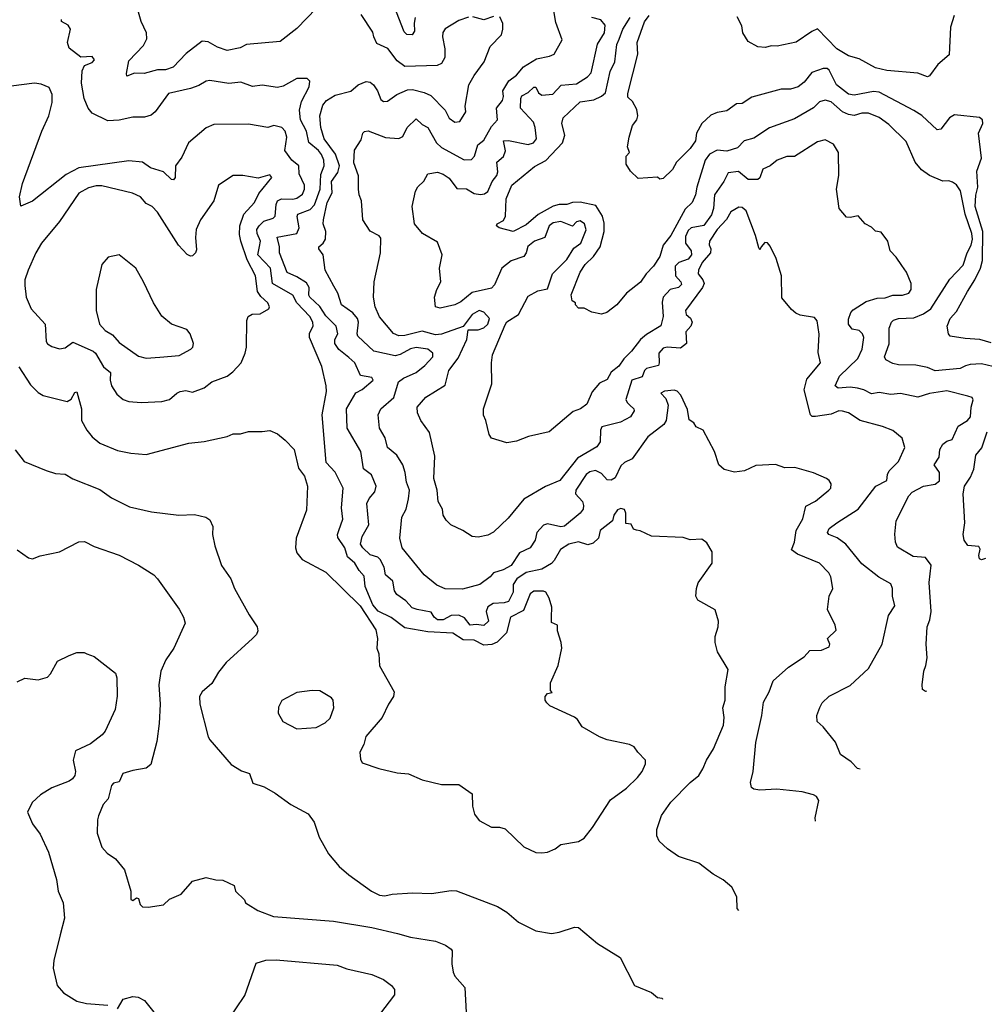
# Model space of a CAD drawing. Extents: x 1771496 to 1971148, y 471553 to 643630.
# Tile 108 of 256: x 1883319 to 1888320, y 498608 to 503714. Entities that reach past the tile are written whole.
import ezdxf

# ---------------------------------------------------------------- set-up
doc = ezdxf.new("R2010")
doc.units = 0

msp = doc.modelspace()

# ---------------------------------------------------------------- linework, layer by layer
at = {"layer": '0CON10XD'}
for points in [[(1887675.3, 499827), (1887661.4, 499831.4), (1887628.8, 499865), (1887574.4, 499904.4), (1887547.3, 499967.3), (1887485, 500046.7), (1887453.8, 500075), (1887452, 500105), (1887466.7, 500146.7), (1887478.3, 500171.7), (1887515, 500205.8), (1887625, 500261.4), (1887719.8, 500350.2), (1887790.5, 500475), (1887823.3, 500625), (1887855.6, 500675), (1887842.9, 500725), (1887843.5, 500765), (1887835, 500789.2), (1887772.6, 500822.6), (1887685, 500892.5), (1887601.5, 500995), (1887556.7, 501026.7), (1887514, 501045), (1887505.8, 501055), (1887515.8, 501075), (1887555, 501105.5), (1887664.8, 501175.2), (1887756.4, 501295), (1887814, 501325), (1887817.1, 501355), (1887826.9, 501375), (1887875, 501422.5), (1887907.3, 501495), (1887894.4, 501544.4), (1887845, 501583.8), (1887792.5, 501605), (1887676.2, 501636.2), (1887615, 501674.3), (1887585, 501684.4), (1887565, 501685.5), (1887525, 501667.5), (1887445, 501655.4), (1887426.4, 501656.4), (1887418.9, 501665), (1887385.4, 501795), (1887399.6, 501850.4), (1887471.2, 501935), (1887457.5, 501987.5), (1887462.7, 502082.7), (1887452.3, 502152.3), (1887438.8, 502168.8), (1887365, 502182), (1887342.7, 502192.7), (1887320.3, 502210.3), (1887270.7, 502270.7), (1887268, 502385), (1887240, 502475), (1887209.7, 502539.7), (1887195, 502556.7), (1887181.7, 502558.3), (1887163.3, 502535), (1887155, 502520), (1887150.5, 502530.5), (1887133.8, 502595), (1887085, 502723.3), (1887065, 502740), (1887047.7, 502742.3), (1887005, 502718), (1886982.7, 502677.3), (1886935.4, 502625), (1886894.8, 502565.2), (1886894, 502546), (1886902.6, 502525), (1886900, 502505), (1886856.6, 502455), (1886837.2, 502415), (1886836.9, 502395), (1886861.1, 502365), (1886867.5, 502345), (1886858.8, 502325), (1886770.9, 502205), (1886774.5, 502185), (1886796.1, 502166.1), (1886804.2, 502145), (1886797.5, 502125), (1886772.3, 502095), (1886776.2, 502035), (1886745, 502011), (1886675, 502015.8), (1886655, 502011.2), (1886632.5, 501985), (1886634.8, 501935), (1886629.8, 501920.2), (1886567.8, 501905), (1886557.5, 501895), (1886545, 501862.5), (1886491.8, 501845), (1886460.8, 501745), (1886468.1, 501728.1), (1886482.5, 501715), (1886503.1, 501695), (1886504.4, 501685), (1886485.7, 501655), (1886433.3, 501626.7), (1886337.2, 501602.8), (1886330.4, 501585), (1886328.9, 501525), (1886311.2, 501498.8), (1886210.7, 501439.3), (1886119.5, 501325), (1886045, 501292.7), (1885932.9, 501227.1), (1885850.6, 501129.4), (1885775, 501057.1), (1885745, 501040), (1885695, 501030), (1885665, 501033.1), (1885615.3, 501065.3), (1885553.8, 501093.8), (1885529.1, 501119.1), (1885514, 501145), (1885510, 501175), (1885488.6, 501215), (1885483.3, 501275), (1885465.5, 501335), (1885470.3, 501449.7), (1885442.8, 501572.8), (1885399.2, 501635), (1885380.8, 501675), (1885379.2, 501705), (1885425, 501755.7), (1885525, 501818), (1885544.2, 501895), (1885591.6, 501958.4), (1885637.1, 502055), (1885644, 502106), (1885695, 502106.2), (1885725, 502116), (1885746.5, 502135), (1885754.4, 502165), (1885725, 502197.5), (1885700, 502205), (1885665, 502184.2), (1885618.1, 502121.9), (1885505, 502082.4), (1885475, 502079.5), (1885405, 502097.8), (1885315.4, 502075.4), (1885284.1, 502074.1), (1885256.9, 502086.9), (1885183.4, 502173.4), (1885162.1, 502225), (1885153.8, 502275), (1885155.7, 502355), (1885190, 502505), (1885190.7, 502580.7), (1885182.3, 502592.3), (1885136.4, 502616.4), (1885098.1, 502675), (1885091.4, 502775), (1885078.6, 502805), (1885074.5, 502834.5), (1885075.4, 502904.6), (1885051.6, 502971.6), (1885053.6, 503036.4), (1885089.1, 503090.9), (1885098, 503125), (1885105.7, 503134.3), (1885125, 503136.9), (1885215, 503102.4), (1885285, 503097.5), (1885305, 503107.8), (1885327.3, 503155), (1885375, 503199.5), (1885405, 503170.7), (1885435, 503154.5), (1885479.5, 503075), (1885505, 503050.2), (1885623.6, 502986.4), (1885661.2, 502988.8), (1885676.7, 503006.7), (1885694.6, 503065), (1885725, 503089.5), (1885765, 503158.9), (1885796.1, 503193.9), (1885790.5, 503255), (1885821.9, 503295), (1885826.9, 503315), (1885823, 503345), (1885854.3, 503395.7), (1885895, 503425.5), (1885930.6, 503469.4), (1885998.7, 503511.3), (1886065, 503524.3), (1886090, 503535), (1886131.7, 503608.3), (1886099.1, 503699.1), (1886071.5, 503851.5)], [(1884857, 503773), (1884755, 503667.5), (1884669.4, 503600.6), (1884495, 503584.4), (1884462.5, 503567.5), (1884395, 503553.1), (1884345, 503570.9), (1884295, 503599.1), (1884265, 503601.5), (1884181, 503539), (1884115, 503467.1), (1884075, 503453.8), (1884033.8, 503453.8), (1883964.4, 503434.4), (1883914.1, 503435.9), (1883875, 503420), (1883872, 503435), (1883885, 503500), (1883960.4, 503579.6), (1883977.5, 503615), (1883975.6, 503645), (1883948.5, 503705), (1883931.1, 503765)], [(1885645, 503726.7), (1885595, 503710), (1885525, 503665.6), (1885513.1, 503646.9), (1885510, 503625), (1885523, 503563), (1885522.2, 503517.8), (1885505, 503485.8), (1885483.4, 503476.6), (1885315, 503470), (1885275, 503500.6), (1885228.1, 503565), (1885170.6, 503590.6), (1885154.7, 503625), (1885149.1, 503649.1), (1885089.8, 503739.8)], [(1885369.6, 503725), (1885363.2, 503695), (1885365.6, 503654.4), (1885354.1, 503635.9), (1885326.3, 503636.3), (1885311.4, 503651.4), (1885271.8, 503751.8)], [(1888355, 502038.9), (1888295.9, 502055.9), (1888221.1, 502061.1), (1888142.2, 502072.2), (1888134, 502085), (1888127.5, 502125), (1888143.2, 502165), (1888175, 502200), (1888231.6, 502305), (1888271.3, 502365), (1888300, 502425), (1888310.3, 502465), (1888311.5, 502615), (1888272.7, 502745), (1888275.6, 502804.4), (1888286.2, 502845), (1888281.2, 502928.8), (1888304.3, 502995), (1888288.9, 503125), (1888312, 503175), (1888310, 503195), (1888295, 503206.2), (1888165, 503221.1), (1888140, 503205), (1888095, 503146), (1888075, 503143.1), (1887995, 503217.5), (1887955, 503242.5), (1887775, 503338.1), (1887745, 503340.8), (1887645, 503322), (1887615, 503328.2), (1887553.8, 503375), (1887515, 503452.2), (1887505, 503460), (1887485, 503460.9), (1887425, 503438.9), (1887385, 503388.8), (1887354, 503366), (1887315, 503353.8), (1887267, 503353), (1887115, 503311.3), (1887065, 503278.9), (1887035, 503277.8), (1886985, 503240.6), (1886935, 503232.7), (1886901.1, 503218.9), (1886855, 503175.8), (1886827.5, 503125), (1886821.9, 503085), (1886795, 503045.6), (1886724.5, 502975.5), (1886702.4, 502937.6), (1886655, 502890), (1886637, 502887), (1886625, 502896.2), (1886525, 502890), (1886485, 502927.5), (1886462.5, 502965), (1886463.6, 503006.4), (1886480, 503025), (1886470, 503055), (1886478.8, 503105), (1886496.2, 503165), (1886518.8, 503195), (1886522.5, 503215), (1886517.6, 503247.6), (1886495, 503290), (1886472, 503312), (1886471.2, 503331.2), (1886522.9, 503535), (1886520, 503595), (1886558.2, 503701.8), (1886581.8, 503735)], [(1888163.8, 503735), (1888144.6, 503675), (1888137.9, 503532.1), (1888078.3, 503481.7), (1888035, 503421.9), (1888025, 503416.9), (1887975, 503436.7), (1887815, 503450.7), (1887754.7, 503464.7), (1887670.9, 503510.9), (1887615, 503525.4), (1887555, 503562.3), (1887455, 503665.8), (1887425, 503652.9), (1887345, 503597.5), (1887245, 503576.7), (1887215, 503578.8), (1887185, 503570), (1887145, 503572.5), (1887095, 503600), (1887067.5, 503645), (1887061.7, 503681.7), (1887038.3, 503728.3)], [(1887046.5, 499094.2), (1887038, 499105), (1887035.8, 499165), (1887011.2, 499215), (1886965, 499254), (1886913.4, 499283.4), (1886839.7, 499339.7), (1886734.3, 499374.3), (1886676.7, 499415), (1886633.3, 499455), (1886621.7, 499481.7), (1886622.5, 499515), (1886646.7, 499586.7), (1886693.8, 499656.2), (1886795, 499759.2), (1886839.2, 499795), (1886860.7, 499829.3), (1886878.5, 499875), (1886916.2, 499933.8), (1886968.3, 500055), (1886971.8, 500095), (1886964.6, 500145), (1886975.5, 500185), (1886976.3, 500253.7), (1886991.2, 500345), (1886936.1, 500436.1), (1886923.8, 500485), (1886923.8, 500515), (1886940, 500565), (1886941.2, 500595), (1886923.6, 500653.6), (1886833.9, 500703.9), (1886823.3, 500725), (1886826.7, 500765), (1886836.1, 500793.9), (1886908, 500895), (1886908.8, 500955), (1886880.9, 501000.9), (1886855, 501019.4), (1886795, 501016), (1886758.8, 501028.8), (1886595, 501036.2), (1886535, 501063.3), (1886515.9, 501065.9), (1886501.4, 501071.4), (1886488, 501098), (1886462, 501102), (1886461.4, 501155), (1886455, 501173.3), (1886435, 501179.2), (1886417.3, 501172.7), (1886398.1, 501145), (1886392.2, 501115), (1886328.6, 501065), (1886320, 501025), (1886291.3, 500998.7), (1886265, 500990), (1886215, 501006.2), (1886165, 500993.4), (1886122.8, 500967.2), (1886090.2, 500909.8), (1886075, 500894.5), (1886024.8, 500865.2), (1885945, 500847), (1885895.8, 500814.2), (1885876.2, 500785), (1885877.2, 500745), (1885852.3, 500697.7), (1885830.5, 500689.5), (1885773.9, 500686.1), (1885745, 500670), (1885736.5, 500645), (1885749.3, 500595), (1885725, 500572.6), (1885685, 500578.3), (1885654, 500574), (1885625, 500611.4), (1885595, 500626.1), (1885555, 500624.4), (1885515, 500601.3), (1885485, 500602.4), (1885467.8, 500615), (1885451.5, 500641.5), (1885378.8, 500655), (1885354, 500664), (1885321, 500701), (1885273.4, 500733.4), (1885262.3, 500752.3), (1885252.6, 500802.6), (1885214.6, 500835), (1885207.8, 500875), (1885186.8, 500915), (1885175, 500926.2), (1885135, 500938.9), (1885097.1, 500975), (1885086.2, 500995), (1885095, 501034.2), (1885129.6, 501095), (1885117.8, 501205), (1885129.8, 501230.2), (1885160.4, 501265), (1885166.9, 501295), (1885143.4, 501353.4), (1885100.8, 501385), (1885088.1, 501475), (1885016, 501595), (1885013.8, 501695), (1885060.7, 501779.3), (1885095, 501795.5), (1885152, 501845), (1885145, 501858), (1885085, 501869.5), (1885055.5, 501935), (1885025, 501961.2), (1884973.3, 502003.3), (1884952.2, 502035), (1884952.5, 502055), (1884967.5, 502085), (1884960, 502125), (1884905, 502178.3), (1884875, 502226.5), (1884823.3, 502275), (1884817.6, 502285), (1884820.3, 502325), (1884805, 502348.7), (1884755, 502380.7), (1884705, 502402.5), (1884665.4, 502505), (1884665.3, 502535), (1884653.7, 502586.3), (1884754.7, 502605.3), (1884767.7, 502635), (1884756.4, 502693.6), (1884760, 502705), (1884825, 502728.9), (1884846.7, 502753.3), (1884875.8, 502835), (1884879.9, 502910.1), (1884896.6, 502955), (1884895.9, 502985), (1884883.3, 503015), (1884868.4, 503035), (1884817.3, 503077.3), (1884805.2, 503135), (1884773.8, 503195), (1884769.1, 503245), (1884780, 503290), (1884820, 503365), (1884823.1, 503395), (1884808.7, 503408.7), (1884755, 503408.2), (1884685, 503368.1), (1884655, 503361.1), (1884575, 503373.3), (1884525, 503367.1), (1884465, 503390), (1884403, 503383), (1884305, 503397.8), (1884285, 503394.4), (1884247.6, 503372.4), (1884203.4, 503356.6), (1884089.8, 503330.2), (1884021.9, 503235), (1884001.1, 503218.9), (1883965, 503208.5), (1883905, 503207.5), (1883835, 503192.9), (1883775, 503189.1), (1883695, 503228.1), (1883673.6, 503255), (1883652.9, 503305), (1883640, 503385), (1883642.1, 503447.9), (1883654, 503476), (1883695, 503491.2), (1883706, 503505), (1883695, 503523.3), (1883635, 503520), (1883575.9, 503565.9), (1883566.2, 503595), (1883582.5, 503665), (1883570, 503685), (1883536, 503705), (1883536, 503715)], [(1887444.3, 499557.8), (1887443.1, 499575), (1887461.2, 499665), (1887448.9, 499685), (1887434.7, 499694.7), (1887375, 499710), (1887243.2, 499723.2), (1887155, 499718.6), (1887125, 499723.8), (1887112.3, 499732.3), (1887108.3, 499758.3), (1887121.4, 499815), (1887135.7, 499965), (1887166.7, 500105), (1887174.6, 500175.4), (1887205, 500228), (1887224.4, 500285), (1887305, 500357.1), (1887385, 500410), (1887415, 500442), (1887475.6, 500444.4), (1887515, 500461.2), (1887518.8, 500475), (1887506.2, 500505), (1887551.7, 500548.3), (1887546.7, 500575), (1887506, 500655), (1887516, 500725), (1887534, 500765), (1887523.1, 500825), (1887513.1, 500845), (1887465, 500895.7), (1887351.9, 500941.9), (1887320, 500965), (1887335.7, 501005), (1887344.5, 501065), (1887378.5, 501125), (1887395, 501192), (1887445, 501216.7), (1887514.2, 501275), (1887524.2, 501285), (1887525, 501307.5), (1887516, 501325), (1887501.2, 501335), (1887433.8, 501363.8), (1887337.7, 501392.3), (1887285, 501390.8), (1887237.3, 501407.3), (1887135, 501401.4), (1887075.8, 501374.2), (1887025, 501366.7), (1886971.7, 501381.7), (1886943.3, 501405), (1886920, 501475), (1886862.5, 501585), (1886825, 501602.5), (1886813, 501623), (1886789.3, 501639.3), (1886781.7, 501691.7), (1886746.1, 501766.1), (1886727.3, 501787.3), (1886712.3, 501792.3), (1886661.7, 501788.3), (1886643, 501777), (1886668.7, 501748.7), (1886680, 501715), (1886669.4, 501635), (1886658.1, 501615), (1886575, 501550.6), (1886494.1, 501435.9), (1886455, 501417.1), (1886435, 501400), (1886405, 501337.5), (1886385, 501325.4), (1886365, 501327.5), (1886335, 501360.9), (1886303.6, 501376.4), (1886275, 501369.2), (1886255, 501355.4), (1886201.9, 501275), (1886199.5, 501255), (1886235.9, 501215.9), (1886242.5, 501195), (1886240, 501175), (1886225, 501154.3), (1886143.2, 501086.8), (1886125, 501084), (1886055, 501099.7), (1886035, 501092.9), (1886000.5, 501055), (1885991.2, 501015), (1885965.5, 500975), (1885910.3, 500949.7), (1885866.1, 500883.9), (1885825, 500861), (1885775, 500845.6), (1885757.5, 500825), (1885705, 500784.5), (1885615, 500760), (1885525, 500763.1), (1885482, 500782), (1885415, 500835.7), (1885301.9, 500975), (1885290, 501025), (1885299.1, 501135), (1885321.6, 501175), (1885335, 501228.8), (1885339.4, 501275), (1885323.6, 501315), (1885317.6, 501365), (1885305.4, 501405), (1885274.4, 501455), (1885225.7, 501495), (1885213.1, 501545), (1885184.1, 501595), (1885177.3, 501665), (1885190.6, 501695), (1885257.9, 501755), (1885283.3, 501835), (1885309.1, 501855), (1885373.6, 501885), (1885419.9, 501920.1), (1885460, 501965), (1885460, 501985), (1885435, 502005.5), (1885375, 502013.2), (1885345, 502007.6), (1885292, 501978), (1885265, 501970.2), (1885154, 501994), (1885072.1, 502072.1), (1885068.4, 502085), (1885075.3, 502145), (1885070, 502165), (1885045, 502193.1), (1884986.5, 502235), (1884968.2, 502295), (1884948, 502332), (1884901.8, 502415), (1884892.2, 502495), (1884868.7, 502525), (1884870.3, 502535), (1884892.7, 502555), (1884903.6, 502575), (1884905.5, 502615.5), (1884891.9, 502655), (1884893.2, 502675), (1884912, 502765), (1884938.3, 502815), (1884936, 502875), (1884968.7, 502921.3), (1884976.1, 502955), (1884956.6, 503016.6), (1884898, 503095), (1884880, 503155), (1884875.3, 503214.7), (1884889.5, 503270.5), (1884909.4, 503295), (1884955, 503321.5), (1885035, 503343.8), (1885072.7, 503375), (1885115, 503393.8), (1885135, 503390), (1885152.7, 503375), (1885174.1, 503344.1), (1885190.3, 503300.3), (1885205, 503289.2), (1885225, 503291.4), (1885274.7, 503325.3), (1885329.8, 503350.2), (1885355, 503350.8), (1885415, 503335.4), (1885449.9, 503319.9), (1885523.8, 503243.8), (1885545, 503203.3), (1885575, 503182), (1885600, 503185), (1885630.8, 503235), (1885627.5, 503265), (1885647.5, 503375), (1885674, 503425), (1885727.5, 503495), (1885758.6, 503575), (1885815.8, 503635), (1885824, 503665), (1885823.9, 503693.9), (1885807.7, 503727.7)], [(1888019.4, 500231.1), (1888015, 500230), (1888000, 500240), (1887998, 500265), (1888005.8, 500335), (1888015.7, 500365), (1888022.9, 500405), (1888018.6, 500475), (1888023.1, 500565), (1888037.9, 500602.1), (1888044.4, 500645), (1888033.3, 500795), (1888044.3, 500885), (1888015.4, 500925.4), (1887950.2, 500930.2), (1887868.7, 500978.7), (1887858.6, 501005), (1887855.6, 501045.6), (1887863.5, 501115), (1887928.9, 501245), (1887945, 501263.1), (1888004.7, 501295.3), (1888064.7, 501305.3), (1888086.7, 501323.3), (1888088, 501365), (1888059.5, 501405), (1888085.3, 501445), (1888089.6, 501485), (1888105, 501513.1), (1888125, 501528.2), (1888152.7, 501537.3), (1888184.1, 501605.9), (1888232.2, 501635), (1888247.7, 501655), (1888251.1, 501705), (1888261.7, 501741.7), (1888256.7, 501755), (1888235, 501761.4), (1888125, 501789.6), (1888035, 501775.4), (1887975, 501756.6), (1887885, 501774.7), (1887835, 501770), (1887775, 501780.6), (1887735, 501773.1), (1887695, 501794.7), (1887662.8, 501802.8), (1887625, 501807.6), (1887562.7, 501802.7), (1887545.6, 501815), (1887569.2, 501865), (1887663.3, 501956.7), (1887687.1, 502005), (1887695.3, 502065), (1887688.8, 502085), (1887671.3, 502101.3), (1887635, 502108.2), (1887616, 502135), (1887615, 502160), (1887627.3, 502195), (1887640.5, 502209.5), (1887707.7, 502252.3), (1887765, 502270.3), (1887805, 502271.3), (1887845, 502285.5), (1887895, 502285.6), (1887928.8, 502295), (1887940, 502315), (1887940, 502345), (1887916.2, 502405), (1887891.7, 502438.3), (1887862.3, 502482.3), (1887831.2, 502515), (1887818.8, 502565), (1887785, 502612.5), (1887755, 502617.5), (1887735, 502637.5), (1887702.5, 502655), (1887665, 502696.7), (1887625, 502687.5), (1887605, 502690), (1887566.7, 502735), (1887553.8, 502835), (1887565.8, 502905.8), (1887563.8, 503025), (1887538.3, 503068.3), (1887495, 503090), (1887455, 503080.8), (1887336.2, 503003.8), (1887295, 503004.4), (1887245, 502984.4), (1887210, 502955), (1887171.3, 502938.7), (1887155.9, 502894.1), (1887145, 502885.7), (1887095, 502884.5), (1887045, 502926.6), (1886991, 502919), (1886970, 502875), (1886920.3, 502805), (1886915.8, 502735), (1886905, 502702.2), (1886865, 502646.9), (1886800.5, 502635), (1886785, 502620.8), (1886770.7, 502589.3), (1886769.7, 502555), (1886799, 502515), (1886801, 502495), (1886785, 502472), (1886736.2, 502453.8), (1886717.3, 502435), (1886718.9, 502385), (1886745.8, 502355), (1886750.1, 502339.9), (1886735, 502325.3), (1886690.8, 502315), (1886654.4, 502275), (1886648.9, 502248.9), (1886654, 502175), (1886643.4, 502126.6), (1886567.9, 502082.1), (1886536.5, 502055), (1886490.6, 501995), (1886450, 501955), (1886425, 501917.8), (1886385, 501885.8), (1886365, 501848), (1886325, 501829.2), (1886286.3, 501783.7), (1886259.8, 501720.2), (1886226.2, 501695), (1886188.2, 501681.8), (1886064.2, 501575.8), (1885957.3, 501552.7), (1885895, 501528), (1885845, 501520), (1885765, 501543.3), (1885752.3, 501562.3), (1885736.1, 501636.1), (1885723.6, 501663.6), (1885722.9, 501695), (1885765.6, 501825.6), (1885764.4, 501935), (1885770, 501975), (1885835, 502131.4), (1885845, 502146.2), (1885904.4, 502185.6), (1885955, 502280.4), (1886005, 502308.1), (1886055, 502317.3), (1886081.6, 502395), (1886155, 502470.4), (1886191.4, 502528.6), (1886228.5, 502555), (1886255.3, 502624.7), (1886246.9, 502655), (1886225, 502670.9), (1886205, 502665.5), (1886185, 502643.8), (1886125, 502667.8), (1886085, 502661.1), (1886062.9, 502645), (1886042, 502585), (1885986.9, 502565), (1885952.5, 502537.5), (1885945.2, 502505), (1885931.8, 502485), (1885867.2, 502462.8), (1885818.8, 502425), (1885780.5, 502339.5), (1885765, 502322.3), (1885665, 502299.8), (1885605, 502250), (1885575, 502234.6), (1885498.3, 502218.3), (1885474.3, 502224.3), (1885470, 502275), (1885481.2, 502315), (1885501.2, 502355), (1885495.6, 502425), (1885509.1, 502495), (1885485, 502560), (1885407.1, 502605), (1885365.7, 502655), (1885353.1, 502745), (1885371.2, 502825), (1885382.7, 502847.3), (1885414.1, 502875.9), (1885434, 502915), (1885485, 502923.1), (1885515, 502913.1), (1885545, 502891.9), (1885585, 502838.6), (1885635, 502837.2), (1885675, 502811.7), (1885707.5, 502807.5), (1885729.2, 502810.8), (1885745, 502822.1), (1885767.5, 502875), (1885791.9, 502905), (1885797, 502925), (1885792.5, 502975), (1885827.5, 503005), (1885836.5, 503033.5), (1885827.5, 503085), (1885852.9, 503087.1), (1885955, 503066.6), (1885982, 503075), (1885997.5, 503095), (1885991.5, 503155), (1885982.2, 503182.2), (1885914.7, 503255), (1885916.1, 503305), (1885921.7, 503318.3), (1885955, 503335.7), (1885985, 503363.8), (1885995, 503363.3), (1886007.9, 503335), (1886025, 503322.1), (1886082.4, 503327.6), (1886125.3, 503374.7), (1886205, 503380.8), (1886262.5, 503417.5), (1886281.5, 503438.5), (1886313.6, 503586.4), (1886350.9, 503645), (1886354.6, 503684.6), (1886332, 503712), (1886285, 503724.7)], [(1885775, 503730), (1885725, 503713.3), (1885668.6, 503728.6)], [(1888364.4, 501915), (1888305, 501929.4), (1888245.9, 501925.9), (1888222, 501918), (1888195, 501904.2), (1888065, 501893.1), (1888025, 501910.8), (1887965, 501922.9), (1887874.5, 501924.5), (1887845, 501930.6), (1887809.7, 501949.7), (1887802.5, 501965), (1887826.3, 502033.7), (1887825.6, 502114.4), (1887839.2, 502145), (1887848, 502155), (1887875, 502163.8), (1887955, 502167.2), (1888005, 502188.7), (1888042.1, 502215), (1888141.2, 502368.8), (1888209.2, 502440.8), (1888230.5, 502505), (1888252, 502545), (1888258.1, 502575), (1888255, 502604.2), (1888219.6, 502705), (1888196.8, 502826.8), (1888175, 502857.1), (1888155, 502871.4), (1888135, 502878.1), (1888105, 502875.7), (1888035, 502906.2), (1887993.2, 502935), (1887960.8, 502975), (1887915, 503082), (1887825, 503169.7), (1887775, 503205.8), (1887719.3, 503229.3), (1887685, 503228.1), (1887645, 503217.5), (1887615, 503221.3), (1887585, 503235.9), (1887525, 503287.4), (1887495, 503296.2), (1887465, 503287.3), (1887434.3, 503255.7), (1887335, 503199.1), (1887206.4, 503153.6), (1887125, 503099.4), (1887075, 503085.5), (1887040.3, 503049.7), (1886985, 503031.2), (1886935, 503036.2), (1886895, 503017.1), (1886872.4, 502985), (1886828.4, 502845), (1886821.6, 502805), (1886804.7, 502765.3), (1886768.7, 502731.3), (1886694, 502595), (1886654.6, 502545), (1886637.3, 502485), (1886605, 502435.6), (1886565.8, 502395), (1886537.3, 502352.7), (1886465, 502296), (1886415, 502235.7), (1886362.5, 502195), (1886335, 502186.7), (1886285, 502196.7), (1886245, 502217.5), (1886215, 502217.5), (1886200, 502235), (1886200, 502245), (1886182.5, 502255), (1886177.5, 502287.5), (1886224.5, 502405), (1886249.5, 502445), (1886294, 502486), (1886328.6, 502535), (1886348.5, 502615), (1886348.5, 502658.5), (1886341, 502695), (1886305, 502750.5), (1886225, 502767.8), (1886185, 502765.2), (1886155, 502755.3), (1886115, 502754.8), (1886084, 502746), (1886007.3, 502702.7), (1885945, 502650.6), (1885877.5, 502615), (1885805, 502634.2), (1885790, 502645), (1885794.6, 502655.4), (1885827.2, 502672.8), (1885838, 502695), (1885840.6, 502785), (1885869.4, 502855), (1885987.8, 502952.2), (1886046.6, 502983.4), (1886132.8, 503075), (1886144.1, 503115), (1886129.2, 503175), (1886135.8, 503205), (1886225, 503287.5), (1886295, 503298), (1886335, 503317.5), (1886355.3, 503335), (1886379.1, 503445), (1886404.7, 503495), (1886415.2, 503585), (1886427.3, 503612.7), (1886445.2, 503665), (1886483.9, 503725)], [(1886025, 499393.3), (1886055, 499397.5), (1886095, 499413.8), (1886123.8, 499436.2), (1886215, 499452.5), (1886245, 499470), (1886288.6, 499525), (1886381.2, 499668.8), (1886465, 499729.2), (1886522, 499785), (1886546.2, 499815), (1886563.3, 499855), (1886562.5, 499875), (1886522.5, 499915), (1886505, 499942.5), (1886480, 499955), (1886365, 499978.8), (1886324.4, 499994.4), (1886235, 500046.7), (1886210, 500085), (1886195, 500096.7), (1886066.4, 500156.4), (1886051.7, 500171.7), (1886043.3, 500185), (1886042.5, 500205), (1886055, 500220), (1886080, 500225), (1886070, 500235), (1886070, 500275), (1886110, 500365), (1886128.8, 500455), (1886126, 500485), (1886106.7, 500545), (1886106.2, 500575), (1886075, 500587.5), (1886075.8, 500615), (1886078.3, 500668.3), (1886063.9, 500713.9), (1886046.7, 500745), (1886035, 500751.2), (1885985, 500751.2), (1885965, 500736.2), (1885929.9, 500650.1), (1885862.5, 500615), (1885842.7, 500535), (1885793.7, 500486.3), (1885766.5, 500473.5), (1885725, 500470.6), (1885675, 500497), (1885618.4, 500498.4), (1885565, 500531.9), (1885435, 500540.3), (1885315, 500560.4), (1885245, 500613.1), (1885176.9, 500646.9), (1885148.9, 500678.9), (1885109.4, 500775), (1885105, 500828), (1885078, 500858), (1885056.4, 500895), (1885018.4, 500928.4), (1885004.7, 500975), (1884968.8, 501028.8), (1884966.4, 501045), (1884973.6, 501065), (1884993.2, 501123.2), (1884987.3, 501182.7), (1884995.4, 501285), (1884955, 501367.5), (1884907.6, 501417.6), (1884887.1, 501665), (1884908.6, 501785), (1884907.5, 501815), (1884884.4, 501915), (1884820.9, 502065), (1884821.9, 502088.1), (1884840.9, 502125), (1884838.8, 502145), (1884823.4, 502175), (1884755.1, 502245.1), (1884735.1, 502285.1), (1884629.2, 502345), (1884618.8, 502425), (1884553.4, 502495), (1884562.6, 502537.4), (1884566.8, 502565), (1884549.2, 502605), (1884548.6, 502625), (1884559.5, 502645), (1884585, 502669.7), (1884632.5, 502685), (1884643.5, 502695), (1884647.5, 502755), (1884655.2, 502774.8), (1884675.2, 502784.8), (1884735, 502783.3), (1884755, 502788.2), (1884785, 502809.1), (1884795.9, 502835), (1884794.7, 502855), (1884768.1, 502915), (1884766.5, 502956.5), (1884729.6, 502985), (1884693.7, 503035), (1884703.8, 503105), (1884694.7, 503134.7), (1884677.5, 503155), (1884635.5, 503164.5), (1884605, 503154.6), (1884505, 503172.2), (1884325, 503170.6), (1884285, 503152), (1884194.6, 503075.4), (1884159.4, 503000.6), (1884126, 502955), (1884125.5, 502895), (1884116.9, 502883.1), (1884105, 502885.8), (1884065, 502924.3), (1883996.7, 502945), (1883955.4, 502975.4), (1883885, 502982.5), (1883625, 502944.7), (1883558.9, 502911.1), (1883385, 502772.5), (1883325, 502747.5), (1883317.8, 502795), (1883333.3, 502865), (1883434.1, 503135), (1883470.4, 503215), (1883487.1, 503285), (1883486.9, 503325), (1883472, 503362), (1883429.8, 503379.8), (1883395, 503383.8), (1883275, 503368.9)], [(1883947.9, 501727.9), (1884055, 501734.5), (1884095, 501744.4), (1884132.7, 501777.3), (1884150, 501785), (1884180.2, 501790.2), (1884215, 501782.7), (1884275.4, 501804.6), (1884315, 501835.7), (1884395, 501864.4), (1884423.1, 501886.9), (1884467.5, 501935), (1884487.1, 501985), (1884494.1, 502015.9), (1884496.1, 502153.9), (1884503.3, 502175), (1884523.9, 502186.1), (1884565, 502188.6), (1884610, 502215), (1884614, 502225), (1884604.4, 502245), (1884568.8, 502278.8), (1884551.3, 502305), (1884541.8, 502385), (1884497.9, 502467.9), (1884464.8, 502565), (1884459.1, 502599.1), (1884460.7, 502645), (1884481.2, 502705), (1884536.2, 502765), (1884557.8, 502812.2), (1884625.8, 502895), (1884615, 502908.8), (1884555, 502892), (1884475, 502905.8), (1884425, 502906), (1884348.6, 502855), (1884324.5, 502775), (1884256.9, 502675), (1884233.5, 502625), (1884230, 502585), (1884235, 502520), (1884230, 502505), (1884215, 502490), (1884205, 502487.5), (1884186.4, 502496.4), (1884141.2, 502545), (1884033.6, 502715), (1884005, 502744.4), (1883975, 502761.1), (1883945, 502795.3), (1883904.2, 502814.2), (1883745, 502852.9), (1883715, 502852.9), (1883675, 502842.5), (1883625, 502813.8), (1883525, 502666.9), (1883431.8, 502555), (1883402.7, 502505), (1883363.1, 502415), (1883346.2, 502365), (1883344.6, 502335), (1883352.7, 502275), (1883378.1, 502215), (1883450, 502135), (1883455.7, 502045.7), (1883462.5, 502032.5), (1883485, 502018.6), (1883525, 502007.5), (1883555, 502012.9), (1883595, 502041.1), (1883700.4, 501995), (1883712, 501985), (1883753.6, 501913.6), (1883789.5, 501885), (1883786.9, 501845), (1883795.4, 501815.4), (1883822.2, 501772.2), (1883854.6, 501744.6), (1883885, 501734.4), (1883947.9, 501727.9)], [(1883975, 501959.4), (1884045, 501964.3), (1884145, 501972.9), (1884206.2, 502005), (1884215.7, 502015), (1884219.5, 502035), (1884201.8, 502085), (1884185, 502107.5), (1884106, 502135), (1884056.1, 502176.1), (1884013.1, 502245), (1883960.8, 502355), (1883920, 502425), (1883835, 502494.2), (1883777.5, 502482.5), (1883744.3, 502445), (1883715.8, 502315), (1883714.4, 502205), (1883732.9, 502135), (1883761.6, 502101.6), (1883799.4, 502079.4), (1883835, 502040.6), (1883935, 501968.9), (1883975, 501959.4)], [(1883315, 501914.2), (1883375, 501820.8), (1883415, 501780.8), (1883440, 501765), (1883565, 501734), (1883585, 501746.2), (1883605, 501781.2), (1883615, 501783.3), (1883639.5, 501695), (1883640, 501635), (1883667.1, 501585), (1883695, 501550.8), (1883735, 501518.6), (1883825, 501479.4), (1883895, 501465.8), (1883975, 501459.2), (1884195, 501517.1), (1884275, 501525.8), (1884395, 501552), (1884425, 501565.8), (1884464, 501566), (1884505, 501578.8), (1884575, 501577.5), (1884615, 501583.3), (1884655, 501566.7), (1884694.2, 501534.2), (1884741.2, 501485), (1884765, 501387.5), (1884795, 501347.5), (1884810.8, 501295), (1884805, 501170), (1884752, 501025), (1884748.8, 500975), (1884755, 500950), (1884783.9, 500913.9), (1884905, 500848.8), (1885084.1, 500674.1), (1885165, 500550), (1885173.8, 500505), (1885170, 500455), (1885180, 500425), (1885184, 500364), (1885259.3, 500229.3), (1885256.7, 500205), (1885230, 500165), (1885197.5, 500095), (1885113.9, 499996.1), (1885103.3, 499955), (1885082, 499915), (1885085, 499880), (1885095, 499860), (1885180.5, 499830.5), (1885275, 499808), (1885335, 499804), (1885405, 499772), (1885505, 499748), (1885595, 499747.5), (1885665, 499700), (1885666.4, 499636.4), (1885676.2, 499595), (1885701.2, 499561.2), (1885765, 499526.7), (1885806.1, 499526.1), (1885835, 499517.5), (1885932.5, 499425), (1885995, 499396.2), (1886025, 499393.3)], [(1888325, 500920), (1888305, 500913.3), (1888295, 500917.5), (1888292, 500935), (1888298, 500968), (1888291.2, 500981.2), (1888235, 500988), (1888215.8, 501015), (1888209.2, 501045), (1888219.2, 501105), (1888210.6, 501255), (1888217.1, 501295), (1888247.6, 501342.4), (1888265, 501383.3), (1888276.4, 501455), (1888306.3, 501493.7), (1888334.1, 501575.9)], [(1883295, 501483.8), (1883342.4, 501422.4), (1883455.7, 501375.7)], [(1883455.7, 501375.7), (1883505, 501360), (1883555, 501356.9), (1883595, 501332.5), (1883735, 501277.1), (1883795, 501234.4), (1883887.4, 501187.4), (1884002.6, 501162.6), (1884144.3, 501144.3), (1884225, 501148), (1884284.1, 501134.1), (1884305, 501120), (1884320.8, 501085), (1884318, 501045), (1884330.8, 500985), (1884365, 500883.3), (1884412.9, 500815), (1884432.5, 500765), (1884507.9, 500627.9), (1884550, 500565), (1884554, 500545), (1884546.2, 500525), (1884526.2, 500505), (1884388.9, 500381.1), (1884349.1, 500330.9), (1884315, 500271.2), (1884265, 500228), (1884251.4, 500205), (1884252.5, 500165), (1884296, 499995), (1884305, 499978.8), (1884415, 499851.2), (1884468.7, 499818.7), (1884510, 499805), (1884526.7, 499755), (1884585.7, 499735.7), (1884643.2, 499703.2), (1884725, 499644.2), (1884815, 499596.7), (1884845, 499552.5), (1884871.2, 499475), (1884919.3, 499389.3), (1884975, 499323.3), (1885025, 499278.8), (1885143.3, 499195), (1885183.3, 499175), (1885211.2, 499171.2), (1885249.7, 499179.7), (1885355.6, 499185.6), (1885453.2, 499183.2), (1885555, 499198.6), (1885584.1, 499195.9), (1885795, 499115.7), (1885845, 499085.8), (1885904.5, 499034.5), (1885995, 498989.2), (1886075, 498976), (1886115, 498982), (1886195, 499008.8), (1886216.1, 499006.1), (1886313.9, 498923.9), (1886431.7, 498851.7), (1886506, 498706), (1886595, 498670), (1886625, 498643.3), (1886650, 498640), (1886651.8, 498634.2)], [(1883305, 500964.2), (1883365, 500924), (1883385, 500917.5), (1883425, 500933.3), (1883525, 500954), (1883625, 501007.1), (1883655, 501008.6), (1883705, 500982.5), (1883835, 500937.5), (1883935, 500886), (1884013.3, 500835), (1884033.3, 500815), (1884145, 500656.7), (1884168, 500615), (1884176, 500585), (1884118.6, 500455), (1884076.9, 500395), (1884051.1, 500335), (1884039.5, 500265), (1884046.5, 500165), (1884041.1, 500065), (1884029.7, 499970.3), (1883997.9, 499852.1), (1883975, 499832), (1883905, 499820.6), (1883854, 499805), (1883835, 499762.5), (1883805, 499754.2), (1883795, 499742), (1883777.1, 499672.9), (1883751.9, 499645), (1883727.5, 499585), (1883721.4, 499565), (1883720.6, 499495), (1883745, 499423.8), (1883772.7, 499392.7), (1883815, 499362), (1883862.5, 499305), (1883895.5, 499195), (1883895, 499152.5), (1883905, 499146.7), (1883925, 499160), (1883935, 499157.5), (1883943.3, 499125), (1883955, 499113.3), (1883985, 499111.2), (1884065, 499124.2), (1884095.8, 499154.2), (1884155, 499180), (1884215, 499246), (1884285, 499266.2), (1884335, 499253.8), (1884371.7, 499251.7), (1884430, 499225), (1884437.5, 499195), (1884485, 499150), (1884490, 499135), (1884502.5, 499125), (1884552.5, 499095), (1884635, 499062.9), (1884945, 499039.6), (1885145, 499006.2), (1885276.7, 498975), (1885345, 498955.6), (1885475, 498935.7), (1885526.7, 498915), (1885556.2, 498895), (1885561.2, 498885), (1885558.3, 498818.3), (1885566.2, 498775), (1885574.2, 498754.2), (1885626, 498695), (1885633.3, 498565)], [(1883305, 500281.2), (1883345, 500300), (1883415, 500291.2), (1883462.5, 500305), (1883478.8, 500321.2), (1883515, 500386.7), (1883575, 500417.5), (1883615, 500433.3), (1883653, 500433), (1883666.2, 500426.2), (1883705, 500411.2), (1883815.8, 500325), (1883821.7, 500301.7), (1883824.2, 500205.8), (1883813, 500137), (1883762, 500025), (1883746, 500005), (1883685, 499958.8), (1883607.3, 499922.7), (1883596.2, 499875), (1883608.6, 499815), (1883604.4, 499795), (1883592.4, 499777.6), (1883574.7, 499765.3), (1883485, 499730.6), (1883426.4, 499693.6), (1883382.9, 499655), (1883360, 499605), (1883384.3, 499544.3), (1883425, 499490), (1883467.4, 499397.4), (1883509.2, 499255), (1883518.6, 499195), (1883544, 499135), (1883550.8, 499055), (1883529.2, 498969.2), (1883495.8, 498835), (1883492, 498795), (1883513.3, 498705), (1883545, 498667.5), (1883615, 498623.8), (1883665, 498612), (1883775, 498603.8)], [(1884755, 500035.8), (1884855, 500042.9), (1884902.3, 500067.7), (1884927.7, 500092.3), (1884946.7, 500145), (1884943.3, 500185), (1884935, 500196.7), (1884875, 500233.3), (1884835, 500236), (1884755, 500224.2), (1884677, 500183), (1884660.3, 500149.7), (1884658.3, 500118.3), (1884683.3, 500075), (1884755, 500035.8)], [(1884392.2, 498515), (1884485.6, 498654.4), (1884545, 498821.2), (1884595, 498837.1), (1884649.1, 498839.1), (1884965, 498810.6), (1885015, 498793.1), (1885145, 498763.1), (1885205, 498737.5), (1885246.6, 498706.6), (1885261.2, 498685), (1885262.3, 498657.7), (1885184, 498555)], [(1883825.5, 498584.5), (1883855, 498635.8), (1883905, 498649.2), (1883932.5, 498645), (1883965, 498627.5), (1884015, 498567.5)]]:
    msp.add_lwpolyline(points, dxfattribs=at)

doc.saveas('drawing.dxf')
